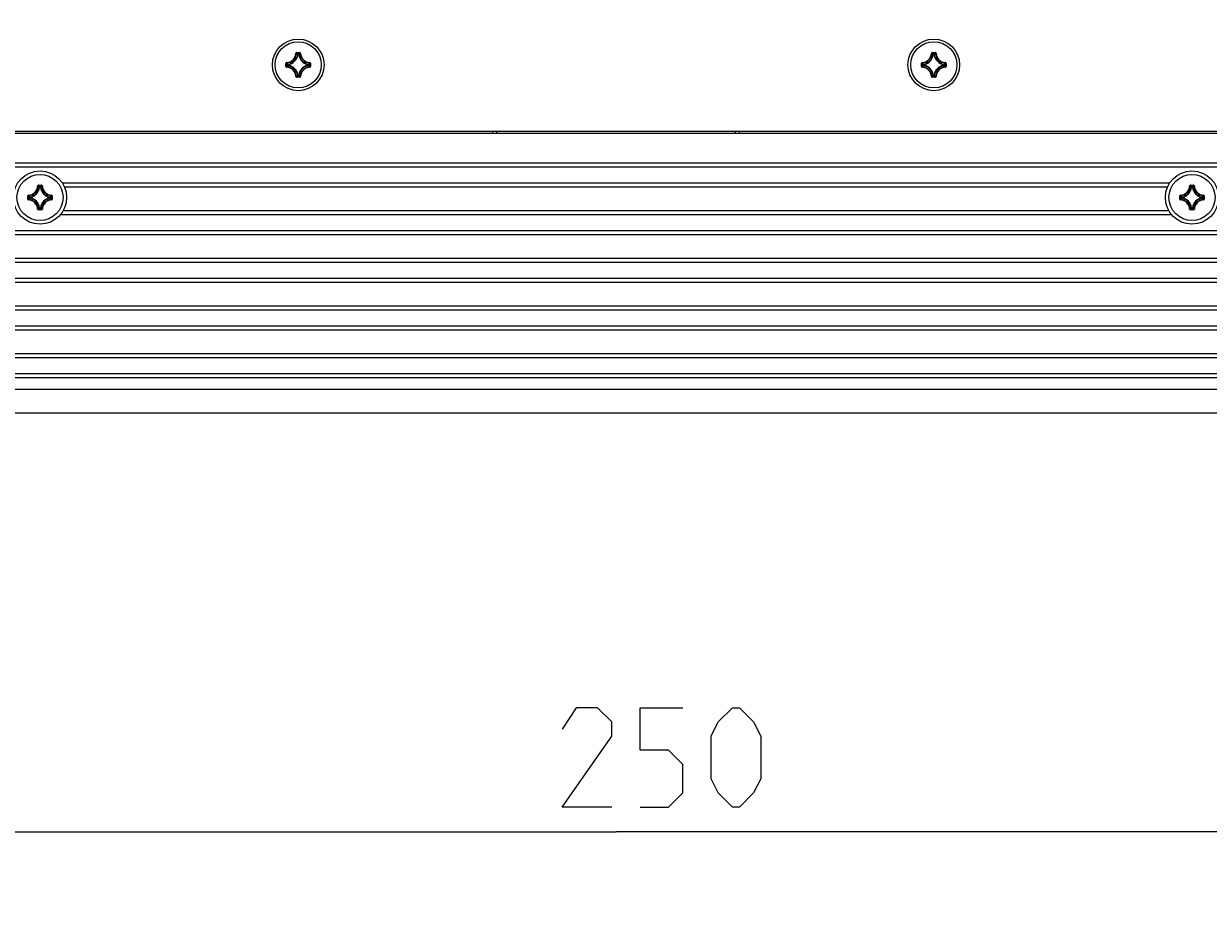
# Model space of a CAD drawing. Extents: x 0 to 420, y 0 to 297.
# Tile 44 of 124: x 109 to 139, y 125 to 148. Entities that reach past the tile are written whole.
import ezdxf

# ---------------------------------------------------------------- set-up
doc = ezdxf.new("R2010")
doc.units = 0
doc.header["$LTSCALE"] = 23.1
doc.layers.get('0').update_dxf_attribs({"linetype": 'CONTINUOUS'})
for name, color, linetype in [('02___PRT_ALL_AXES', 7, 'CONTINUOUS'), ('AXES', 7, 'CONTINUOUS'), ('DIM_PILOTEES', 7, 'CONTINUOUS')]:
    doc.layers.add(name, color=color, linetype=linetype)
doc.dimstyles.get("Standard").update_dxf_attribs({"dimtxt": 0.18, "dimasz": 0.18, "dimexe": 0.18, "dimexo": 0.0625, "dimgap": 0.09, "dimtad": 0, "dimtih": 1, "dimtoh": 1, "dimzin": 0, "dimcen": 0.09, "dimazin": 3, "dimtfac": 1, "dimtofl": 0, "dimtmove": 0, "dimatfit": 3})

# ---------------------------------------------------------------- blocks, each defined once
blk = doc.blocks.new('_FILLED')
at = {"color": 0, "linetype": 'BYBLOCK'}
blk.add_solid([(0, 0), (-1, 0.142857), (-1, -0.142857)], dxfattribs=at)
blk = doc.blocks.new('*D8')
at = {"layer": 'DIM_PILOTEES', "color": 2, "linetype": 'CONTINUOUS'}
for p, q in [((98.989763, 147.793277), (98.989763, 125.447234)), ((148.989763, 147.793277), (148.989763, 125.447234)), ((98.989763, 127.447234), (123.989763, 127.447234)), ((148.989763, 127.447234), (123.989763, 127.447234))]:
    blk.add_line(p, q, dxfattribs=at)
at = {"layer": 'DIM_PILOTEES', "color": 2, "linetype": 'CONTINUOUS', "xscale": 3.5, "yscale": 3.5, "zscale": 3.5, "rotation": 180}
blk.add_blockref('_FILLED', (98.989763, 127.447234), dxfattribs=at)
at = {"layer": 'DIM_PILOTEES', "color": 2, "linetype": 'CONTINUOUS', "xscale": 3.5, "yscale": 3.5, "zscale": 3.5}
blk.add_blockref('_FILLED', (148.989763, 127.447234), dxfattribs=at)

msp = doc.modelspace()

# ---------------------------------------------------------------- linework, layer by layer
at = {"color": 7, "linetype": 'CONTINUOUS'}
for p, q in [((115.930394, 147.046896), (115.940348, 147.046484)), ((115.950301, 147.065997), (116.029224, 147.065997)), ((115.950301, 147.065997), (115.950301, 147.056035)), ((115.950301, 147.056035), (116.029225, 147.056035)), ((115.980588, 147.022637), (115.998937, 147.022637)), ((115.980588, 147.012675), (115.980588, 147.022637)), ((115.998937, 147.012675), (115.998937, 147.022637)), ((116.029224, 147.065997), (116.029224, 147.056035)), ((116.049131, 147.046896), (116.039178, 147.046484)), ((131.930394, 147.046896), (131.940348, 147.046484)), ((131.950301, 147.065997), (132.029224, 147.065997)), ((131.950301, 147.065997), (131.950301, 147.056035)), ((131.950301, 147.056035), (132.029225, 147.056035)), ((131.980588, 147.022637), (131.998937, 147.022637)), ((131.980588, 147.012675), (131.980588, 147.022637)), ((131.998937, 147.012675), (131.998937, 147.022637)), ((132.029224, 147.065997), (132.029224, 147.056035)), ((132.049131, 147.046896), (132.039178, 147.046484)), ((115.680599, 146.796295), (115.690561, 146.796295)), ((115.680599, 146.717372), (115.680599, 146.796295)), ((115.690561, 146.717372), (115.690561, 146.796296)), ((115.699701, 146.816202), (115.700112, 146.806249)), ((115.733921, 146.766009), (115.72396, 146.766009)), ((115.72396, 146.747659), (115.72396, 146.766008)), ((115.733921, 146.747659), (115.72396, 146.747659)), ((115.733921, 146.766009), (115.732426, 146.775858)), ((115.733921, 146.747659), (115.732426, 146.73781)), ((115.733921, 146.747748), (115.733921, 146.765916)), ((115.980588, 147.012675), (115.970739, 147.014171)), ((115.980674, 147.012675), (115.998846, 147.012675)), ((115.998937, 147.012675), (116.008786, 147.014171)), ((116.245604, 146.766009), (116.247099, 146.775858)), ((116.245604, 146.766009), (116.255566, 146.766009)), ((116.245604, 146.765922), (116.245604, 146.747759)), ((116.245604, 146.747659), (116.255566, 146.747659)), ((116.245604, 146.747659), (116.247099, 146.73781)), ((116.255566, 146.766008), (116.255566, 146.747659)), ((116.279824, 146.816202), (116.279413, 146.806249)), ((116.288964, 146.796296), (116.288964, 146.717372)), ((116.298926, 146.796295), (116.288964, 146.796295)), ((116.298926, 146.796295), (116.298926, 146.717372)), ((131.680599, 146.796295), (131.690561, 146.796295)), ((131.680599, 146.717372), (131.680599, 146.796295)), ((131.690561, 146.717372), (131.690561, 146.796296)), ((131.699701, 146.816202), (131.700112, 146.806249)), ((131.733921, 146.766009), (131.72396, 146.766009)), ((131.72396, 146.747659), (131.72396, 146.766008)), ((131.733921, 146.747659), (131.72396, 146.747659)), ((131.733921, 146.766009), (131.732426, 146.775858)), ((131.733921, 146.747659), (131.732426, 146.73781)), ((131.733921, 146.747748), (131.733921, 146.765916)), ((131.980588, 147.012675), (131.970739, 147.014171)), ((131.980674, 147.012675), (131.998846, 147.012675)), ((131.998937, 147.012675), (132.008786, 147.014171)), ((132.245604, 146.766009), (132.247099, 146.775858)), ((132.245604, 146.766009), (132.255566, 146.766009)), ((132.245604, 146.765922), (132.245604, 146.747759)), ((132.245604, 146.747659), (132.255566, 146.747659)), ((132.245604, 146.747659), (132.247099, 146.73781)), ((132.255566, 146.766008), (132.255566, 146.747659)), ((132.279824, 146.816202), (132.279413, 146.806249)), ((132.288964, 146.796296), (132.288964, 146.717372)), ((132.298926, 146.796295), (132.288964, 146.796295)), ((132.298926, 146.796295), (132.298926, 146.717372)), ((115.680599, 146.717372), (115.690561, 146.717372)), ((115.699701, 146.697465), (115.700112, 146.707419)), ((115.930394, 146.466772), (115.940348, 146.467183)), ((116.029225, 146.457633), (115.950301, 146.457633)), ((115.950301, 146.447671), (115.950301, 146.457633)), ((116.029224, 146.447671), (115.950301, 146.447671)), ((115.980588, 146.500993), (115.970739, 146.499497)), ((115.980588, 146.500993), (115.980588, 146.491031)), ((115.998937, 146.491031), (115.980588, 146.491031)), ((115.998855, 146.500993), (115.980682, 146.500993)), ((115.998937, 146.500993), (116.008786, 146.499497)), ((115.998937, 146.500993), (115.998937, 146.491031)), ((116.029224, 146.447671), (116.029224, 146.457633)), ((116.049131, 146.466772), (116.039178, 146.467183)), ((116.279824, 146.697465), (116.279413, 146.707419)), ((116.298926, 146.717372), (116.288964, 146.717372)), ((131.680599, 146.717372), (131.690561, 146.717372)), ((131.699701, 146.697465), (131.700112, 146.707419)), ((131.930394, 146.466772), (131.940348, 146.467183)), ((132.029225, 146.457633), (131.950301, 146.457633)), ((131.950301, 146.447671), (131.950301, 146.457633)), ((132.029224, 146.447671), (131.950301, 146.447671)), ((131.980588, 146.500993), (131.970739, 146.499497)), ((131.980588, 146.500993), (131.980588, 146.491031)), ((131.998937, 146.491031), (131.980588, 146.491031)), ((131.998855, 146.500993), (131.980682, 146.500993)), ((131.998937, 146.500993), (132.008786, 146.499497)), ((131.998937, 146.500993), (131.998937, 146.491031)), ((132.029224, 146.447671), (132.029224, 146.457633)), ((132.049131, 146.466772), (132.039178, 146.467183)), ((132.279824, 146.697465), (132.279413, 146.707419)), ((132.298926, 146.717372), (132.288964, 146.717372)), ((173.449763, 145.076834), (74.529763, 145.076834)), ((120.889763, 145.036834), (120.889763, 145.076834)), ((120.989763, 145.036834), (120.989763, 145.076834)), ((126.989763, 145.076834), (126.989763, 145.036834)), ((127.089763, 145.076834), (127.089763, 145.036834)), ((173.489763, 144.284834), (74.489763, 144.284834)), ((173.489763, 144.184834), (74.489763, 144.184834)), ((109.180599, 143.377372), (109.180599, 143.456295)), ((109.180599, 143.456295), (109.190561, 143.456295)), ((109.190561, 143.377372), (109.190561, 143.456296)), ((109.199701, 143.476202), (109.200112, 143.466249)), ((109.430394, 143.706896), (109.440348, 143.706484)), ((109.450301, 143.725997), (109.450301, 143.716035)), ((109.450301, 143.725997), (109.529224, 143.725997)), ((109.450301, 143.716035), (109.529225, 143.716035)), ((109.480588, 143.672675), (109.470739, 143.674171)), ((109.480588, 143.672675), (109.480588, 143.682637)), ((109.480588, 143.682637), (109.498937, 143.682637)), ((109.480675, 143.672675), (109.498837, 143.672675)), ((109.498937, 143.672675), (109.498937, 143.682637)), ((109.498937, 143.672675), (109.508786, 143.674171)), ((109.529224, 143.725997), (109.529224, 143.716035)), ((109.549131, 143.706896), (109.539178, 143.706484)), ((109.779824, 143.476202), (109.779413, 143.466249)), ((109.788964, 143.456296), (109.788964, 143.377372)), ((109.798926, 143.456295), (109.788964, 143.456295)), ((109.798926, 143.456295), (109.798926, 143.377372)), ((138.180599, 143.456295), (138.190561, 143.456295)), ((138.180599, 143.377372), (138.180599, 143.456295)), ((138.190561, 143.377372), (138.190561, 143.456296)), ((138.199701, 143.476202), (138.200112, 143.466249)), ((138.430394, 143.706896), (138.440348, 143.706484)), ((138.450301, 143.725997), (138.529224, 143.725997)), ((138.450301, 143.725997), (138.450301, 143.716035)), ((138.450301, 143.716035), (138.529225, 143.716035)), ((138.480588, 143.672675), (138.470739, 143.674171)), ((138.480588, 143.682637), (138.498937, 143.682637)), ((138.480588, 143.672675), (138.480588, 143.682637)), ((138.480677, 143.672675), (138.498845, 143.672675)), ((138.498937, 143.672675), (138.498937, 143.682637)), ((138.498937, 143.672675), (138.508786, 143.674171)), ((138.529224, 143.725997), (138.529224, 143.716035)), ((138.549131, 143.706896), (138.539178, 143.706484)), ((138.779824, 143.476202), (138.779413, 143.466249)), ((138.788964, 143.456296), (138.788964, 143.377372)), ((138.798926, 143.456295), (138.788964, 143.456295)), ((138.798926, 143.456295), (138.798926, 143.377372)), ((109.180599, 143.377372), (109.190561, 143.377372)), ((109.199701, 143.357465), (109.200112, 143.367419)), ((109.233921, 143.426009), (109.22396, 143.426009)), ((109.22396, 143.407659), (109.22396, 143.426008)), ((109.233921, 143.407659), (109.22396, 143.407659)), ((109.233921, 143.426009), (109.232426, 143.435858)), ((109.233921, 143.407659), (109.232426, 143.39781)), ((109.233921, 143.407745), (109.233921, 143.425918)), ((109.480588, 143.160993), (109.470739, 143.159497)), ((109.480588, 143.160993), (109.480588, 143.151031)), ((109.498937, 143.151031), (109.480588, 143.151031)), ((109.498848, 143.160993), (109.480681, 143.160993)), ((109.498937, 143.160993), (109.498937, 143.151031)), ((109.498937, 143.160993), (109.508786, 143.159497)), ((109.745604, 143.426009), (109.747099, 143.435858)), ((109.745604, 143.426009), (109.755566, 143.426009)), ((109.745604, 143.425926), (109.745604, 143.407753)), ((109.745604, 143.407659), (109.755566, 143.407659)), ((109.745604, 143.407659), (109.747099, 143.39781)), ((109.755566, 143.426008), (109.755566, 143.407659)), ((109.779824, 143.357465), (109.779413, 143.367419)), ((109.798926, 143.377372), (109.788964, 143.377372)), ((138.180599, 143.377372), (138.190561, 143.377372)), ((138.199701, 143.357465), (138.200112, 143.367419)), ((138.233921, 143.426009), (138.22396, 143.426009)), ((138.22396, 143.407659), (138.22396, 143.426008)), ((138.233921, 143.407659), (138.22396, 143.407659)), ((138.233921, 143.426009), (138.232426, 143.435858)), ((138.233921, 143.407659), (138.232426, 143.39781)), ((138.233921, 143.407742), (138.233921, 143.425915)), ((138.480588, 143.160993), (138.470739, 143.159497)), ((138.480588, 143.160993), (138.480588, 143.151031)), ((138.498937, 143.151031), (138.480588, 143.151031)), ((138.49885, 143.160993), (138.480688, 143.160993)), ((138.498937, 143.160993), (138.508786, 143.159497)), ((138.498937, 143.160993), (138.498937, 143.151031)), ((138.745604, 143.426009), (138.747099, 143.435858)), ((138.745604, 143.426009), (138.755566, 143.426009)), ((138.745604, 143.425922), (138.745604, 143.40775)), ((138.745604, 143.407659), (138.755566, 143.407659)), ((138.745604, 143.407659), (138.747099, 143.39781)), ((138.755566, 143.426008), (138.755566, 143.407659)), ((138.779824, 143.357465), (138.779413, 143.367419)), ((138.798926, 143.377372), (138.788964, 143.377372)), ((109.430394, 143.126772), (109.440348, 143.127183)), ((109.450301, 143.107671), (109.450301, 143.117633)), ((109.529225, 143.117633), (109.450301, 143.117633)), ((109.529224, 143.107671), (109.450301, 143.107671)), ((109.529224, 143.107671), (109.529224, 143.117633)), ((109.549131, 143.126772), (109.539178, 143.127183)), ((138.430394, 143.126772), (138.440348, 143.127183)), ((138.529225, 143.117633), (138.450301, 143.117633)), ((138.450301, 143.107671), (138.450301, 143.117633)), ((138.529224, 143.107671), (138.450301, 143.107671)), ((138.529224, 143.107671), (138.529224, 143.117633)), ((138.549131, 143.126772), (138.539178, 143.127183)), ((74.489763, 142.584834), (173.489763, 142.584834)), ((74.489763, 142.484834), (173.489763, 142.484834)), ((173.489763, 141.884834), (74.489763, 141.884834)), ((173.489763, 141.784834), (74.489763, 141.784834)), ((74.489763, 141.384834), (173.489763, 141.384834)), ((74.489763, 141.284834), (173.489763, 141.284834)), ((173.489763, 140.684834), (74.489763, 140.684834)), ((173.489763, 140.584834), (74.489763, 140.584834)), ((74.489763, 140.184834), (173.489763, 140.184834)), ((74.489763, 140.084834), (173.489763, 140.084834)), ((173.489763, 139.484834), (74.489763, 139.484834)), ((173.489763, 139.384834), (74.489763, 139.384834)), ((74.489763, 138.984834), (173.489763, 138.984834)), ((74.489763, 138.884834), (173.489763, 138.884834)), ((173.489763, 138.584834), (74.489763, 138.584834)), ((173.489763, 137.984834), (74.489763, 137.984834))]:
    msp.add_line(p, q, dxfattribs=at)
for points in [[(115.950301, 147.065997), (115.947207, 147.065751), (115.944263, 147.065065), (115.941439, 147.063921), (115.938827, 147.062374), (115.936498, 147.060455), (115.934486, 147.058208), (115.932833, 147.055664), (115.931575, 147.052891), (115.930768, 147.049974), (115.930392, 147.046886)], [(115.940348, 147.046484), (115.940599, 147.048401), (115.941208, 147.050217), (115.942146, 147.051867), (115.943378, 147.0533), (115.94486, 147.054468), (115.946545, 147.055333), (115.948381, 147.055865), (115.950301, 147.056035)], [(115.940348, 147.046486), (115.945459, 147.041312), (115.950548, 147.036051), (115.955616, 147.030712), (115.960668, 147.025289), (115.965709, 147.019772), (115.970739, 147.01417)], [(115.950301, 147.056035), (115.955401, 147.050667), (115.960478, 147.045222), (115.96553, 147.039701), (115.970563, 147.034098), (115.975583, 147.02841), (115.980588, 147.022637)], [(115.970739, 147.014171), (115.971167, 147.015879), (115.971888, 147.017487), (115.97288, 147.018945), (115.974112, 147.020208), (115.975546, 147.021237), (115.977137, 147.021999), (115.978835, 147.022471), (115.980588, 147.022637)], [(116.029225, 147.056035), (116.024124, 147.050667), (116.019047, 147.045222), (116.013995, 147.0397), (116.008962, 147.034098), (116.003942, 147.02841), (115.998937, 147.022637)], [(115.998937, 147.022637), (116.000675, 147.022472), (116.002337, 147.022018), (116.003913, 147.021275), (116.005362, 147.020252), (116.006616, 147.018981), (116.00763, 147.017501), (116.008361, 147.015878), (116.008786, 147.014171)], [(116.039178, 147.046486), (116.034067, 147.041312), (116.028977, 147.036051), (116.023909, 147.030712), (116.018858, 147.025289), (116.013816, 147.019772), (116.008787, 147.01417)], [(116.049134, 147.046896), (116.048758, 147.049977), (116.04795, 147.05289), (116.046691, 147.055665), (116.045037, 147.058211), (116.043023, 147.060459), (116.040695, 147.062377), (116.038085, 147.063923), (116.035263, 147.065064), (116.03232, 147.06575), (116.029224, 147.065997)], [(116.029224, 147.056035), (116.03115, 147.055863), (116.03299, 147.055329), (116.034678, 147.05446), (116.036161, 147.053287), (116.037389, 147.051854), (116.038322, 147.050206), (116.038928, 147.048394), (116.039178, 147.046484)], [(131.950301, 147.065997), (131.947207, 147.065751), (131.944263, 147.065065), (131.941439, 147.063921), (131.938827, 147.062374), (131.936498, 147.060455), (131.934486, 147.058208), (131.932833, 147.055664), (131.931575, 147.052891), (131.930768, 147.049974), (131.930392, 147.046886)], [(131.940348, 147.046484), (131.940599, 147.048401), (131.941208, 147.050217), (131.942146, 147.051867), (131.943378, 147.0533), (131.94486, 147.054468), (131.946545, 147.055333), (131.948381, 147.055865), (131.950301, 147.056035)], [(131.940348, 147.046486), (131.945459, 147.041312), (131.950548, 147.036051), (131.955616, 147.030712), (131.960668, 147.025289), (131.965709, 147.019772), (131.970739, 147.01417)], [(131.950301, 147.056035), (131.955401, 147.050667), (131.960478, 147.045222), (131.96553, 147.039701), (131.970563, 147.034098), (131.975583, 147.02841), (131.980588, 147.022637)], [(131.970739, 147.014171), (131.971167, 147.015879), (131.971888, 147.017487), (131.97288, 147.018945), (131.974112, 147.020208), (131.975546, 147.021237), (131.977137, 147.021999), (131.978835, 147.022471), (131.980588, 147.022637)], [(132.029225, 147.056035), (132.024124, 147.050667), (132.019047, 147.045222), (132.013995, 147.0397), (132.008962, 147.034098), (132.003942, 147.02841), (131.998937, 147.022637)], [(131.998937, 147.022637), (132.000675, 147.022472), (132.002337, 147.022018), (132.003913, 147.021275), (132.005362, 147.020252), (132.006616, 147.018981), (132.00763, 147.017501), (132.008361, 147.015878), (132.008786, 147.014171)], [(132.039178, 147.046486), (132.034067, 147.041312), (132.028977, 147.036051), (132.023909, 147.030712), (132.018858, 147.025289), (132.013816, 147.019772), (132.008787, 147.01417)], [(132.049134, 147.046896), (132.048758, 147.049977), (132.04795, 147.05289), (132.046691, 147.055665), (132.045037, 147.058211), (132.043023, 147.060459), (132.040695, 147.062377), (132.038085, 147.063923), (132.035263, 147.065064), (132.03232, 147.06575), (132.029224, 147.065997)], [(132.029224, 147.056035), (132.03115, 147.055863), (132.03299, 147.055329), (132.034678, 147.05446), (132.036161, 147.053287), (132.037389, 147.051854), (132.038322, 147.050206), (132.038928, 147.048394), (132.039178, 147.046484)], [(115.699701, 146.816205), (115.69662, 146.81583), (115.693707, 146.815022), (115.690932, 146.813762), (115.688385, 146.812108), (115.686138, 146.810094), (115.68422, 146.807766), (115.682674, 146.805156), (115.681532, 146.802334), (115.680846, 146.799391), (115.680599, 146.796295)], [(115.690561, 146.796295), (115.690733, 146.798221), (115.691267, 146.800061), (115.692137, 146.801749), (115.693309, 146.803232), (115.694743, 146.80446), (115.696391, 146.805394), (115.698202, 146.805999), (115.700112, 146.806249)], [(115.690561, 146.796296), (115.695929, 146.791195), (115.701375, 146.786118), (115.706896, 146.781066), (115.712498, 146.776034), (115.718187, 146.771014), (115.72396, 146.766008)], [(115.690561, 146.717372), (115.695929, 146.722473), (115.701375, 146.72755), (115.706896, 146.732601), (115.712498, 146.737634), (115.718187, 146.742654), (115.72396, 146.747659)], [(115.700111, 146.806249), (115.705285, 146.801138), (115.710545, 146.796049), (115.715884, 146.790981), (115.721308, 146.785929), (115.726825, 146.780888), (115.732427, 146.775858)], [(115.700111, 146.707419), (115.705285, 146.71253), (115.710545, 146.717619), (115.715884, 146.722687), (115.721308, 146.727739), (115.726825, 146.73278), (115.732427, 146.73781)], [(115.72396, 146.766009), (115.724126, 146.767761), (115.724598, 146.76946), (115.72536, 146.771051), (115.726388, 146.772484), (115.727651, 146.773716), (115.72911, 146.774709), (115.730718, 146.77543), (115.732426, 146.775858)], [(115.732426, 146.73781), (115.730719, 146.738235), (115.729096, 146.738967), (115.727616, 146.739981), (115.726345, 146.741234), (115.725321, 146.742683), (115.724578, 146.74426), (115.724125, 146.745921), (115.72396, 146.747659)], [(116.279414, 146.806249), (116.274241, 146.801138), (116.26898, 146.796049), (116.263641, 146.790981), (116.258217, 146.785929), (116.252701, 146.780888), (116.247098, 146.775858)], [(116.279414, 146.707419), (116.274241, 146.71253), (116.26898, 146.717619), (116.263641, 146.722687), (116.258217, 146.727739), (116.252701, 146.73278), (116.247098, 146.73781)], [(116.247099, 146.775858), (116.248807, 146.775433), (116.25043, 146.774701), (116.251909, 146.773687), (116.25318, 146.772434), (116.254204, 146.770985), (116.254947, 146.769408), (116.255401, 146.767747), (116.255566, 146.766009)], [(116.255566, 146.747659), (116.255401, 146.745921), (116.254947, 146.74426), (116.254204, 146.742683), (116.25318, 146.741234), (116.251909, 146.739981), (116.25043, 146.738967), (116.248807, 146.738235), (116.247099, 146.73781)], [(116.288964, 146.796296), (116.283596, 146.791195), (116.278151, 146.786118), (116.272629, 146.781066), (116.267027, 146.776034), (116.261339, 146.771014), (116.255566, 146.766008)], [(116.288964, 146.717372), (116.283596, 146.722473), (116.278151, 146.72755), (116.272629, 146.732601), (116.267027, 146.737634), (116.261339, 146.742654), (116.255566, 146.747659)], [(116.279413, 146.806249), (116.28133, 146.805998), (116.283146, 146.805389), (116.284796, 146.804451), (116.286229, 146.803219), (116.287397, 146.801736), (116.288262, 146.800051), (116.288793, 146.798216), (116.288964, 146.796295)], [(116.298926, 146.796295), (116.29868, 146.79939), (116.297994, 146.802334), (116.29685, 146.805158), (116.295303, 146.80777), (116.293384, 146.810098), (116.291136, 146.812111), (116.288593, 146.813764), (116.285819, 146.815021), (116.282903, 146.815829), (116.279814, 146.816204)], [(131.699701, 146.816205), (131.69662, 146.81583), (131.693707, 146.815022), (131.690932, 146.813762), (131.688385, 146.812108), (131.686138, 146.810094), (131.68422, 146.807766), (131.682674, 146.805156), (131.681532, 146.802334), (131.680846, 146.799391), (131.680599, 146.796295)], [(131.690561, 146.796295), (131.690733, 146.798221), (131.691267, 146.800061), (131.692137, 146.801749), (131.693309, 146.803232), (131.694743, 146.80446), (131.696391, 146.805394), (131.698202, 146.805999), (131.700112, 146.806249)], [(131.690561, 146.796296), (131.695929, 146.791195), (131.701375, 146.786118), (131.706896, 146.781066), (131.712498, 146.776034), (131.718187, 146.771014), (131.72396, 146.766008)], [(131.690561, 146.717372), (131.695929, 146.722473), (131.701375, 146.72755), (131.706896, 146.732601), (131.712498, 146.737634), (131.718187, 146.742654), (131.72396, 146.747659)], [(131.700111, 146.806249), (131.705285, 146.801138), (131.710545, 146.796049), (131.715884, 146.790981), (131.721308, 146.785929), (131.726825, 146.780888), (131.732427, 146.775858)], [(131.700111, 146.707419), (131.705285, 146.71253), (131.710545, 146.717619), (131.715884, 146.722687), (131.721308, 146.727739), (131.726825, 146.73278), (131.732427, 146.73781)], [(131.72396, 146.766009), (131.724126, 146.767761), (131.724598, 146.76946), (131.72536, 146.771051), (131.726388, 146.772484), (131.727651, 146.773716), (131.72911, 146.774709), (131.730718, 146.77543), (131.732426, 146.775858)], [(131.732426, 146.73781), (131.730719, 146.738235), (131.729096, 146.738967), (131.727616, 146.739981), (131.726345, 146.741234), (131.725321, 146.742683), (131.724578, 146.74426), (131.724125, 146.745921), (131.72396, 146.747659)], [(132.279414, 146.806249), (132.274241, 146.801138), (132.26898, 146.796049), (132.263641, 146.790981), (132.258217, 146.785929), (132.252701, 146.780888), (132.247098, 146.775858)], [(132.279414, 146.707419), (132.274241, 146.71253), (132.26898, 146.717619), (132.263641, 146.722687), (132.258217, 146.727739), (132.252701, 146.73278), (132.247098, 146.73781)], [(132.247099, 146.775858), (132.248807, 146.775433), (132.25043, 146.774701), (132.251909, 146.773687), (132.25318, 146.772434), (132.254204, 146.770985), (132.254947, 146.769408), (132.255401, 146.767747), (132.255566, 146.766009)], [(132.255566, 146.747659), (132.255401, 146.745921), (132.254947, 146.74426), (132.254204, 146.742683), (132.25318, 146.741234), (132.251909, 146.739981), (132.25043, 146.738967), (132.248807, 146.738235), (132.247099, 146.73781)], [(132.288964, 146.796296), (132.283596, 146.791195), (132.278151, 146.786118), (132.272629, 146.781066), (132.267027, 146.776034), (132.261339, 146.771014), (132.255566, 146.766008)], [(132.288964, 146.717372), (132.283596, 146.722473), (132.278151, 146.72755), (132.272629, 146.732601), (132.267027, 146.737634), (132.261339, 146.742654), (132.255566, 146.747659)], [(132.279413, 146.806249), (132.28133, 146.805998), (132.283146, 146.805389), (132.284796, 146.804451), (132.286229, 146.803219), (132.287397, 146.801736), (132.288262, 146.800051), (132.288793, 146.798216), (132.288964, 146.796295)], [(132.298926, 146.796295), (132.29868, 146.79939), (132.297994, 146.802334), (132.29685, 146.805158), (132.295303, 146.80777), (132.293384, 146.810098), (132.291136, 146.812111), (132.288593, 146.813764), (132.285819, 146.815021), (132.282903, 146.815829), (132.279814, 146.816204)], [(115.680599, 146.717372), (115.680846, 146.714278), (115.681532, 146.711334), (115.682675, 146.70851), (115.684223, 146.705898), (115.686142, 146.703569), (115.688389, 146.701557), (115.690933, 146.699904), (115.693706, 146.698647), (115.696619, 146.697839), (115.699701, 146.697462)], [(115.700112, 146.707419), (115.698195, 146.70767), (115.696379, 146.708279), (115.694729, 146.709217), (115.693297, 146.710449), (115.692128, 146.711932), (115.691263, 146.713616), (115.690732, 146.715452), (115.690561, 146.717372)], [(115.930393, 146.466772), (115.930767, 146.463691), (115.931575, 146.460778), (115.932834, 146.458003), (115.934489, 146.455456), (115.936502, 146.453209), (115.938831, 146.451291), (115.94144, 146.449745), (115.944262, 146.448603), (115.947206, 146.447918), (115.950301, 146.447671)], [(115.940348, 146.467182), (115.945459, 146.472356), (115.950548, 146.477617), (115.955616, 146.482955), (115.960668, 146.488379), (115.965709, 146.493896), (115.970739, 146.499498)], [(115.950301, 146.457633), (115.948375, 146.457804), (115.946535, 146.458338), (115.944847, 146.459208), (115.943365, 146.46038), (115.942136, 146.461814), (115.941203, 146.463462), (115.940597, 146.465273), (115.940348, 146.467183)], [(115.950301, 146.457633), (115.955401, 146.463001), (115.960479, 146.468446), (115.96553, 146.473967), (115.970563, 146.47957), (115.975583, 146.485258), (115.980588, 146.491031)], [(115.980588, 146.491031), (115.97885, 146.491196), (115.977189, 146.49165), (115.975612, 146.492393), (115.974163, 146.493416), (115.972909, 146.494687), (115.971896, 146.496167), (115.971164, 146.49779), (115.970739, 146.499497)], [(116.008786, 146.499497), (116.008361, 146.49779), (116.00763, 146.496167), (116.006616, 146.494687), (116.005362, 146.493416), (116.003913, 146.492393), (116.002337, 146.49165), (116.000675, 146.491196), (115.998937, 146.491031)], [(116.029225, 146.457633), (116.024124, 146.463001), (116.019047, 146.468446), (116.013995, 146.473967), (116.008962, 146.479569), (116.003942, 146.485258), (115.998937, 146.491031)], [(116.039178, 146.467182), (116.034067, 146.472356), (116.028977, 146.477617), (116.02391, 146.482955), (116.018858, 146.488379), (116.013816, 146.493896), (116.008787, 146.499498)], [(116.039178, 146.467183), (116.038927, 146.465267), (116.038317, 146.463451), (116.037379, 146.4618), (116.036147, 146.460368), (116.034665, 146.459199), (116.03298, 146.458334), (116.031144, 146.457803), (116.029224, 146.457633)], [(116.029224, 146.447671), (116.032318, 146.447917), (116.035262, 146.448603), (116.038087, 146.449746), (116.040699, 146.451294), (116.043027, 146.453213), (116.04504, 146.45546), (116.046692, 146.458004), (116.04795, 146.460777), (116.048758, 146.46369), (116.049134, 146.466772)], [(116.288964, 146.717372), (116.288792, 146.715447), (116.288258, 146.713607), (116.287389, 146.711919), (116.286216, 146.710436), (116.284783, 146.709208), (116.283135, 146.708274), (116.281323, 146.707668), (116.279413, 146.707419)], [(116.279812, 146.697463), (116.282901, 146.697838), (116.285819, 146.698646), (116.288595, 146.699905), (116.29114, 146.70156), (116.293387, 146.703573), (116.295305, 146.705902), (116.296851, 146.708512), (116.297993, 146.711333), (116.298679, 146.714277), (116.298926, 146.717372)], [(131.680599, 146.717372), (131.680846, 146.714278), (131.681532, 146.711334), (131.682675, 146.70851), (131.684223, 146.705898), (131.686142, 146.703569), (131.688389, 146.701557), (131.690933, 146.699904), (131.693706, 146.698647), (131.696619, 146.697839), (131.699701, 146.697462)], [(131.700112, 146.707419), (131.698195, 146.70767), (131.696379, 146.708279), (131.694729, 146.709217), (131.693297, 146.710449), (131.692128, 146.711932), (131.691263, 146.713616), (131.690732, 146.715452), (131.690561, 146.717372)], [(131.930393, 146.466772), (131.930767, 146.463691), (131.931575, 146.460778), (131.932834, 146.458003), (131.934489, 146.455456), (131.936502, 146.453209), (131.938831, 146.451291), (131.94144, 146.449745), (131.944262, 146.448603), (131.947206, 146.447918), (131.950301, 146.447671)], [(131.940348, 146.467182), (131.945459, 146.472356), (131.950548, 146.477617), (131.955616, 146.482955), (131.960668, 146.488379), (131.965709, 146.493896), (131.970739, 146.499498)], [(131.950301, 146.457633), (131.948375, 146.457804), (131.946535, 146.458338), (131.944847, 146.459208), (131.943365, 146.46038), (131.942136, 146.461814), (131.941203, 146.463462), (131.940597, 146.465273), (131.940348, 146.467183)], [(131.950301, 146.457633), (131.955401, 146.463001), (131.960479, 146.468446), (131.96553, 146.473967), (131.970563, 146.47957), (131.975583, 146.485258), (131.980588, 146.491031)], [(131.980588, 146.491031), (131.97885, 146.491196), (131.977189, 146.49165), (131.975612, 146.492393), (131.974163, 146.493416), (131.972909, 146.494687), (131.971896, 146.496167), (131.971164, 146.49779), (131.970739, 146.499497)], [(132.008786, 146.499497), (132.008361, 146.49779), (132.00763, 146.496167), (132.006616, 146.494687), (132.005362, 146.493416), (132.003913, 146.492393), (132.002337, 146.49165), (132.000675, 146.491196), (131.998937, 146.491031)], [(132.029225, 146.457633), (132.024124, 146.463001), (132.019047, 146.468446), (132.013995, 146.473967), (132.008962, 146.479569), (132.003942, 146.485258), (131.998937, 146.491031)], [(132.039178, 146.467182), (132.034067, 146.472356), (132.028977, 146.477617), (132.02391, 146.482955), (132.018858, 146.488379), (132.013816, 146.493896), (132.008787, 146.499498)], [(132.039178, 146.467183), (132.038927, 146.465267), (132.038317, 146.463451), (132.037379, 146.4618), (132.036147, 146.460368), (132.034665, 146.459199), (132.03298, 146.458334), (132.031144, 146.457803), (132.029224, 146.457633)], [(132.029224, 146.447671), (132.032318, 146.447917), (132.035262, 146.448603), (132.038087, 146.449746), (132.040699, 146.451294), (132.043027, 146.453213), (132.04504, 146.45546), (132.046692, 146.458004), (132.04795, 146.460777), (132.048758, 146.46369), (132.049134, 146.466772)], [(132.288964, 146.717372), (132.288792, 146.715447), (132.288258, 146.713607), (132.287389, 146.711919), (132.286216, 146.710436), (132.284783, 146.709208), (132.283135, 146.708274), (132.281323, 146.707668), (132.279413, 146.707419)], [(132.279812, 146.697463), (132.282901, 146.697838), (132.285819, 146.698646), (132.288595, 146.699905), (132.29114, 146.70156), (132.293387, 146.703573), (132.295305, 146.705902), (132.296851, 146.708512), (132.297993, 146.711333), (132.298679, 146.714277), (132.298926, 146.717372)], [(109.199701, 143.476205), (109.19662, 143.47583), (109.193707, 143.475022), (109.190932, 143.473762), (109.188385, 143.472108), (109.186138, 143.470094), (109.18422, 143.467766), (109.182674, 143.465156), (109.181532, 143.462334), (109.180846, 143.459391), (109.180599, 143.456295)], [(109.190561, 143.456295), (109.190733, 143.458221), (109.191267, 143.460061), (109.192137, 143.461749), (109.193309, 143.463232), (109.194743, 143.46446), (109.196391, 143.465394), (109.198202, 143.465999), (109.200112, 143.466249)], [(109.190561, 143.456296), (109.195929, 143.451195), (109.201375, 143.446118), (109.206896, 143.441066), (109.212498, 143.436034), (109.218187, 143.431014), (109.22396, 143.426008)], [(109.200111, 143.466249), (109.205285, 143.461138), (109.210545, 143.456049), (109.215884, 143.450981), (109.221308, 143.445929), (109.226825, 143.440888), (109.232427, 143.435858)], [(109.450301, 143.725997), (109.447207, 143.725751), (109.444263, 143.725065), (109.441439, 143.723921), (109.438827, 143.722374), (109.436498, 143.720455), (109.434486, 143.718208), (109.432833, 143.715664), (109.431575, 143.712891), (109.430768, 143.709974), (109.430392, 143.706886)], [(109.440348, 143.706484), (109.440599, 143.708401), (109.441208, 143.710217), (109.442146, 143.711867), (109.443378, 143.7133), (109.44486, 143.714468), (109.446545, 143.715333), (109.448381, 143.715865), (109.450301, 143.716035)], [(109.440348, 143.706486), (109.445459, 143.701312), (109.450548, 143.696051), (109.455616, 143.690712), (109.460668, 143.685289), (109.465709, 143.679772), (109.470739, 143.67417)], [(109.450301, 143.716035), (109.455401, 143.710667), (109.460478, 143.705222), (109.46553, 143.699701), (109.470563, 143.694098), (109.475583, 143.68841), (109.480588, 143.682637)], [(109.470739, 143.674171), (109.471164, 143.675878), (109.471896, 143.677501), (109.472909, 143.678981), (109.474163, 143.680252), (109.475612, 143.681275), (109.477189, 143.682018), (109.47885, 143.682472), (109.480588, 143.682637)], [(109.529225, 143.716035), (109.524124, 143.710667), (109.519047, 143.705222), (109.513995, 143.699701), (109.508962, 143.694098), (109.503942, 143.68841), (109.498937, 143.682637)], [(109.498937, 143.682637), (109.500675, 143.682472), (109.502337, 143.682018), (109.503913, 143.681275), (109.505362, 143.680252), (109.506616, 143.678981), (109.50763, 143.677501), (109.508361, 143.675878), (109.508786, 143.674171)], [(109.539178, 143.706486), (109.534067, 143.701312), (109.528977, 143.696051), (109.52391, 143.690712), (109.518858, 143.685289), (109.513816, 143.679772), (109.508787, 143.67417)], [(109.549134, 143.706883), (109.548758, 143.709972), (109.54795, 143.71289), (109.546691, 143.715666), (109.545037, 143.718211), (109.543023, 143.720459), (109.540695, 143.722377), (109.538085, 143.723923), (109.535263, 143.725064), (109.53232, 143.72575), (109.529224, 143.725997)], [(109.529224, 143.716035), (109.53115, 143.715863), (109.53299, 143.715329), (109.534678, 143.71446), (109.53616, 143.713288), (109.537389, 143.711854), (109.538322, 143.710206), (109.538928, 143.708394), (109.539178, 143.706484)], [(109.779414, 143.466249), (109.774241, 143.461138), (109.76898, 143.456049), (109.763641, 143.450981), (109.758217, 143.445929), (109.752701, 143.440888), (109.747098, 143.435858)], [(109.788964, 143.456296), (109.783596, 143.451195), (109.778151, 143.446118), (109.772629, 143.441066), (109.767027, 143.436034), (109.761339, 143.431014), (109.755566, 143.426008)], [(109.779413, 143.466249), (109.78133, 143.465998), (109.783146, 143.465389), (109.784796, 143.46445), (109.786229, 143.463219), (109.787397, 143.461736), (109.788262, 143.460051), (109.788793, 143.458215), (109.788964, 143.456295)], [(109.798926, 143.456295), (109.79868, 143.45939), (109.797994, 143.462334), (109.79685, 143.465158), (109.795303, 143.46777), (109.793384, 143.470098), (109.791136, 143.472111), (109.788592, 143.473763), (109.785819, 143.475021), (109.782907, 143.475829), (109.779824, 143.476205)], [(138.199701, 143.476204), (138.19662, 143.475829), (138.193707, 143.475022), (138.190931, 143.473762), (138.188385, 143.472108), (138.186138, 143.470094), (138.18422, 143.467766), (138.182674, 143.465156), (138.181532, 143.462334), (138.180846, 143.459391), (138.180599, 143.456295)], [(138.190561, 143.456295), (138.190733, 143.458221), (138.191267, 143.460061), (138.192137, 143.461749), (138.193309, 143.463232), (138.194743, 143.46446), (138.196391, 143.465394), (138.198202, 143.465999), (138.200112, 143.466249)], [(138.190561, 143.456296), (138.195929, 143.451195), (138.201375, 143.446118), (138.206896, 143.441066), (138.212498, 143.436034), (138.218187, 143.431014), (138.22396, 143.426008)], [(138.200111, 143.466249), (138.205285, 143.461138), (138.210545, 143.456049), (138.215884, 143.450981), (138.221308, 143.445929), (138.226825, 143.440888), (138.232427, 143.435858)], [(138.450301, 143.725997), (138.447207, 143.725751), (138.444263, 143.725065), (138.441439, 143.723921), (138.438827, 143.722374), (138.436498, 143.720455), (138.434486, 143.718208), (138.432833, 143.715663), (138.431575, 143.712891), (138.430767, 143.709978), (138.430391, 143.706896)], [(138.440348, 143.706484), (138.440599, 143.708401), (138.441208, 143.710217), (138.442146, 143.711867), (138.443378, 143.7133), (138.44486, 143.714468), (138.446545, 143.715333), (138.448381, 143.715865), (138.450301, 143.716035)], [(138.440348, 143.706486), (138.445459, 143.701312), (138.450548, 143.696051), (138.455616, 143.690712), (138.460668, 143.685289), (138.465709, 143.679772), (138.470739, 143.67417)], [(138.450301, 143.716035), (138.455401, 143.710667), (138.460478, 143.705222), (138.46553, 143.699701), (138.470563, 143.694098), (138.475583, 143.68841), (138.480588, 143.682637)], [(138.470739, 143.674171), (138.471164, 143.675878), (138.471896, 143.677501), (138.472909, 143.678981), (138.474163, 143.680252), (138.475612, 143.681275), (138.477189, 143.682018), (138.47885, 143.682472), (138.480588, 143.682637)], [(138.529225, 143.716035), (138.524124, 143.710667), (138.519047, 143.705222), (138.513995, 143.6997), (138.508962, 143.694098), (138.503942, 143.68841), (138.498937, 143.682637)], [(138.498937, 143.682637), (138.50069, 143.682471), (138.502388, 143.681999), (138.503979, 143.681237), (138.505413, 143.680208), (138.506645, 143.678945), (138.507637, 143.677487), (138.508359, 143.675879), (138.508786, 143.674171)], [(138.539178, 143.706486), (138.534067, 143.701312), (138.528977, 143.696051), (138.523909, 143.690712), (138.518858, 143.685289), (138.513816, 143.679772), (138.508787, 143.67417)], [(138.549134, 143.706896), (138.548758, 143.709977), (138.54795, 143.71289), (138.546691, 143.715665), (138.545037, 143.718211), (138.543023, 143.720459), (138.540695, 143.722377), (138.538085, 143.723923), (138.535263, 143.725064), (138.53232, 143.72575), (138.529224, 143.725997)], [(138.529224, 143.716035), (138.53115, 143.715863), (138.53299, 143.715329), (138.534678, 143.71446), (138.536161, 143.713287), (138.537389, 143.711854), (138.538322, 143.710206), (138.538928, 143.708394), (138.539178, 143.706484)], [(138.779414, 143.466249), (138.774241, 143.461138), (138.76898, 143.456049), (138.763641, 143.450981), (138.758217, 143.445929), (138.752701, 143.440888), (138.747098, 143.435858)], [(138.788964, 143.456296), (138.783596, 143.451195), (138.778151, 143.446118), (138.772629, 143.441066), (138.767027, 143.436034), (138.761339, 143.431014), (138.755566, 143.426008)], [(138.779413, 143.466249), (138.78133, 143.465998), (138.783146, 143.465389), (138.784796, 143.464451), (138.786229, 143.463219), (138.787397, 143.461736), (138.788262, 143.460051), (138.788793, 143.458216), (138.788964, 143.456295)], [(138.798926, 143.456295), (138.79868, 143.45939), (138.797994, 143.462334), (138.79685, 143.465158), (138.795303, 143.46777), (138.793384, 143.470098), (138.791136, 143.472111), (138.788593, 143.473764), (138.785819, 143.475021), (138.782903, 143.475829), (138.779814, 143.476204)], [(109.180599, 143.377372), (109.180846, 143.374278), (109.181532, 143.371334), (109.182675, 143.36851), (109.184223, 143.365898), (109.186142, 143.363569), (109.188389, 143.361557), (109.190933, 143.359904), (109.193706, 143.358647), (109.196622, 143.357839), (109.199711, 143.357464)], [(109.190561, 143.377372), (109.195929, 143.382473), (109.201375, 143.38755), (109.206896, 143.392601), (109.212498, 143.397634), (109.218187, 143.402654), (109.22396, 143.407659)], [(109.200112, 143.367419), (109.198195, 143.36767), (109.196379, 143.368279), (109.194729, 143.369217), (109.193297, 143.370449), (109.192128, 143.371932), (109.191263, 143.373616), (109.190732, 143.375452), (109.190561, 143.377372)], [(109.200111, 143.367419), (109.205285, 143.37253), (109.210545, 143.377619), (109.215884, 143.382687), (109.221308, 143.387739), (109.226825, 143.39278), (109.232427, 143.39781)], [(109.22396, 143.426009), (109.224125, 143.427747), (109.224578, 143.429408), (109.225321, 143.430985), (109.226345, 143.432434), (109.227616, 143.433687), (109.229096, 143.434701), (109.230719, 143.435433), (109.232426, 143.435858)], [(109.232426, 143.39781), (109.230718, 143.398238), (109.22911, 143.398959), (109.227651, 143.399951), (109.226388, 143.401183), (109.22536, 143.402617), (109.224598, 143.404208), (109.224126, 143.405906), (109.22396, 143.407659)], [(109.440348, 143.127182), (109.445459, 143.132356), (109.450548, 143.137617), (109.455616, 143.142955), (109.460668, 143.148379), (109.465709, 143.153896), (109.470739, 143.159498)], [(109.450301, 143.117633), (109.455401, 143.123001), (109.460479, 143.128446), (109.46553, 143.133967), (109.470563, 143.13957), (109.475583, 143.145258), (109.480588, 143.151031)], [(109.480588, 143.151031), (109.478835, 143.151197), (109.477137, 143.151669), (109.475546, 143.152431), (109.474112, 143.153459), (109.47288, 143.154723), (109.471888, 143.156181), (109.471167, 143.157789), (109.470739, 143.159497)], [(109.508786, 143.159497), (109.508361, 143.15779), (109.50763, 143.156167), (109.506616, 143.154687), (109.505362, 143.153416), (109.503913, 143.152393), (109.502337, 143.15165), (109.500675, 143.151196), (109.498937, 143.151031)], [(109.529225, 143.117633), (109.524124, 143.123001), (109.519047, 143.128446), (109.513995, 143.133967), (109.508962, 143.139569), (109.503942, 143.145258), (109.498937, 143.151031)], [(109.539178, 143.127182), (109.534067, 143.132356), (109.528977, 143.137617), (109.52391, 143.142955), (109.518858, 143.148379), (109.513816, 143.153896), (109.508787, 143.159498)], [(109.747099, 143.435858), (109.748807, 143.435433), (109.75043, 143.434701), (109.751909, 143.433687), (109.75318, 143.432434), (109.754204, 143.430985), (109.754947, 143.429408), (109.755401, 143.427747), (109.755566, 143.426009)], [(109.755566, 143.407659), (109.755401, 143.405921), (109.754947, 143.40426), (109.754204, 143.402683), (109.75318, 143.401234), (109.751909, 143.399981), (109.75043, 143.398967), (109.748807, 143.398235), (109.747099, 143.39781)], [(109.779414, 143.367419), (109.774241, 143.37253), (109.76898, 143.377619), (109.763641, 143.382687), (109.758217, 143.387739), (109.752701, 143.39278), (109.747099, 143.39781)], [(109.788964, 143.377372), (109.783596, 143.382473), (109.77815, 143.38755), (109.772629, 143.392601), (109.767027, 143.397634), (109.761339, 143.402654), (109.755566, 143.407659)], [(109.788964, 143.377372), (109.788792, 143.375446), (109.788258, 143.373606), (109.787388, 143.371919), (109.786216, 143.370436), (109.784783, 143.369208), (109.783135, 143.368274), (109.781323, 143.367668), (109.779413, 143.367419)], [(109.779824, 143.357464), (109.782906, 143.357839), (109.785819, 143.358646), (109.788594, 143.359905), (109.79114, 143.36156), (109.793387, 143.363573), (109.795305, 143.365902), (109.796851, 143.368512), (109.797993, 143.371333), (109.798679, 143.374277), (109.798926, 143.377372)], [(138.180599, 143.377372), (138.180846, 143.374278), (138.181532, 143.371334), (138.182675, 143.36851), (138.184223, 143.365898), (138.186142, 143.363569), (138.188389, 143.361557), (138.190933, 143.359904), (138.193706, 143.358647), (138.196619, 143.357839), (138.199701, 143.357463)], [(138.190561, 143.377372), (138.195929, 143.382473), (138.201375, 143.38755), (138.206896, 143.392601), (138.212498, 143.397634), (138.218187, 143.402654), (138.22396, 143.407659)], [(138.200112, 143.367419), (138.198195, 143.36767), (138.196379, 143.368279), (138.194729, 143.369217), (138.193296, 143.370449), (138.192128, 143.371932), (138.191263, 143.373617), (138.190732, 143.375452), (138.190561, 143.377372)], [(138.200111, 143.367419), (138.205285, 143.37253), (138.210545, 143.377619), (138.215884, 143.382687), (138.221308, 143.387739), (138.226825, 143.39278), (138.232427, 143.39781)], [(138.22396, 143.426009), (138.224125, 143.427747), (138.224578, 143.429408), (138.225321, 143.430985), (138.226345, 143.432434), (138.227616, 143.433687), (138.229096, 143.434701), (138.230719, 143.435433), (138.232426, 143.435858)], [(138.232426, 143.39781), (138.230719, 143.398235), (138.229096, 143.398967), (138.227616, 143.399981), (138.226345, 143.401234), (138.225321, 143.402683), (138.224578, 143.40426), (138.224125, 143.405921), (138.22396, 143.407659)], [(138.440348, 143.127182), (138.445459, 143.132356), (138.450548, 143.137617), (138.455616, 143.142955), (138.460668, 143.148379), (138.465709, 143.153896), (138.470739, 143.159498)], [(138.450301, 143.117633), (138.455401, 143.123001), (138.460478, 143.128446), (138.46553, 143.133967), (138.470563, 143.139569), (138.475583, 143.145258), (138.480588, 143.151031)], [(138.480588, 143.151031), (138.47885, 143.151196), (138.477189, 143.15165), (138.475612, 143.152393), (138.474163, 143.153416), (138.472909, 143.154687), (138.471896, 143.156167), (138.471164, 143.15779), (138.470739, 143.159497)], [(138.508786, 143.159497), (138.508361, 143.15779), (138.50763, 143.156167), (138.506616, 143.154687), (138.505362, 143.153416), (138.503913, 143.152393), (138.502337, 143.15165), (138.500675, 143.151196), (138.498937, 143.151031)], [(138.529225, 143.117633), (138.524124, 143.123001), (138.519047, 143.128446), (138.513995, 143.133967), (138.508962, 143.139569), (138.503942, 143.145258), (138.498937, 143.151031)], [(138.539178, 143.127182), (138.534067, 143.132356), (138.528977, 143.137617), (138.52391, 143.142955), (138.518858, 143.148379), (138.513816, 143.153896), (138.508787, 143.159498)], [(138.747099, 143.435858), (138.748807, 143.43543), (138.750416, 143.434709), (138.751874, 143.433716), (138.753137, 143.432484), (138.754166, 143.431051), (138.754928, 143.42946), (138.755399, 143.427761), (138.755566, 143.426009)], [(138.755566, 143.407659), (138.755401, 143.405921), (138.754947, 143.40426), (138.754204, 143.402683), (138.75318, 143.401234), (138.751909, 143.399981), (138.75043, 143.398967), (138.748807, 143.398235), (138.747099, 143.39781)], [(138.779414, 143.367419), (138.774241, 143.37253), (138.76898, 143.377619), (138.763641, 143.382687), (138.758217, 143.387739), (138.752701, 143.39278), (138.747099, 143.39781)], [(138.788964, 143.377372), (138.783596, 143.382473), (138.77815, 143.38755), (138.772629, 143.392601), (138.767027, 143.397634), (138.761339, 143.402654), (138.755566, 143.407659)], [(138.788964, 143.377372), (138.788792, 143.375446), (138.788258, 143.373606), (138.787388, 143.371919), (138.786216, 143.370436), (138.784783, 143.369208), (138.783135, 143.368274), (138.781323, 143.367668), (138.779413, 143.367419)], [(138.779824, 143.357463), (138.782906, 143.357838), (138.785819, 143.358646), (138.788594, 143.359906), (138.79114, 143.36156), (138.793387, 143.363573), (138.795305, 143.365902), (138.796851, 143.368512), (138.797993, 143.371333), (138.798679, 143.374277), (138.798926, 143.377372)], [(109.430392, 143.126772), (109.430767, 143.123691), (109.431575, 143.120778), (109.432834, 143.118003), (109.434489, 143.115456), (109.436502, 143.113209), (109.438831, 143.111291), (109.44144, 143.109745), (109.444262, 143.108603), (109.447206, 143.107918), (109.450301, 143.107671)], [(109.450301, 143.117633), (109.448375, 143.117804), (109.446535, 143.118338), (109.444847, 143.119208), (109.443365, 143.12038), (109.442136, 143.121814), (109.441203, 143.123462), (109.440597, 143.125273), (109.440348, 143.127183)], [(109.539178, 143.127183), (109.538927, 143.125267), (109.538317, 143.123451), (109.537379, 143.121801), (109.536148, 143.120368), (109.534665, 143.1192), (109.53298, 143.118334), (109.531144, 143.117803), (109.529224, 143.117633)], [(109.529224, 143.107671), (109.532319, 143.107917), (109.535262, 143.108603), (109.538087, 143.109746), (109.540699, 143.111294), (109.543027, 143.113213), (109.54504, 143.11546), (109.546692, 143.118004), (109.54795, 143.120777), (109.548758, 143.12369), (109.549134, 143.126772)], [(138.430392, 143.126785), (138.430767, 143.123696), (138.431575, 143.120778), (138.432834, 143.118002), (138.434488, 143.115456), (138.436502, 143.113209), (138.438831, 143.111291), (138.44144, 143.109745), (138.444262, 143.108603), (138.447206, 143.107918), (138.450301, 143.107671)], [(138.450301, 143.117633), (138.448375, 143.117804), (138.446535, 143.118338), (138.444847, 143.119208), (138.443365, 143.12038), (138.442137, 143.121814), (138.441203, 143.123462), (138.440597, 143.125273), (138.440348, 143.127183)], [(138.539178, 143.127183), (138.538927, 143.125267), (138.538317, 143.123451), (138.537379, 143.121801), (138.536148, 143.120368), (138.534665, 143.1192), (138.53298, 143.118334), (138.531144, 143.117803), (138.529224, 143.117633)], [(138.529224, 143.107671), (138.532319, 143.107917), (138.535262, 143.108603), (138.538087, 143.109746), (138.540699, 143.111294), (138.543027, 143.113213), (138.54504, 143.11546), (138.546692, 143.118004), (138.54795, 143.120777), (138.548757, 143.123694), (138.549133, 143.126782)]]:
    msp.add_lwpolyline(points, dxfattribs=at)
for centre, radius, start, end in [((115.689763, 147.056834), 0.240837, 272.365047, 357.632591), ((115.689763, 147.056834), 0.250799, 272.364756, 357.635228), ((116.289763, 147.056834), 0.250799, 182.364756, 267.635228), ((116.289763, 147.056834), 0.240837, 182.365047, 267.632607), ((131.689763, 147.056834), 0.240837, 272.365047, 357.632591), ((131.689763, 147.056834), 0.250799, 272.364756, 357.635228), ((132.289763, 147.056834), 0.250799, 182.364756, 267.635228), ((132.289763, 147.056834), 0.240837, 182.365047, 267.632607), ((115.689763, 147.056834), 0.284197, 278.633987, 351.365999), ((115.689763, 146.456834), 0.284197, 8.633987, 81.365999), ((115.689763, 147.056834), 0.294159, 278.63111, 351.368705), ((115.689763, 146.456834), 0.294159, 8.631082, 81.368785), ((116.289763, 147.056834), 0.294159, 188.631157, 261.368726), ((116.289763, 146.456834), 0.294159, 98.630895, 171.368604), ((116.289763, 147.056834), 0.284197, 188.633987, 261.365999), ((116.289763, 146.456834), 0.284197, 98.634001, 171.365999), ((131.689763, 147.056834), 0.284197, 278.633987, 351.365999), ((131.689763, 146.456834), 0.284197, 8.633987, 81.365999), ((131.689763, 147.056834), 0.294159, 278.63111, 351.368705), ((131.689763, 146.456834), 0.294159, 8.631082, 81.368785), ((132.289763, 147.056834), 0.294159, 188.631157, 261.368726), ((132.289763, 146.456834), 0.294159, 98.630895, 171.368604), ((132.289763, 147.056834), 0.284197, 188.633987, 261.365999), ((132.289763, 146.456834), 0.284197, 98.634001, 171.365999), ((115.689763, 146.456834), 0.240837, 2.365047, 87.634953), ((115.689763, 146.456834), 0.250799, 2.364756, 87.635228), ((116.289763, 146.456834), 0.250799, 92.364772, 177.635228), ((116.289763, 146.456834), 0.240837, 92.368036, 177.634953), ((131.689763, 146.456834), 0.240837, 2.365047, 87.634953), ((131.689763, 146.456834), 0.250799, 2.364756, 87.635228), ((132.289763, 146.456834), 0.250799, 92.364772, 177.635228), ((132.289763, 146.456834), 0.240837, 92.368036, 177.634953), ((109.189763, 143.716834), 0.240837, 272.365047, 357.632607), ((109.189763, 143.716834), 0.250799, 272.364756, 357.635228), ((109.189763, 143.716834), 0.284197, 278.633987, 351.365999), ((109.189763, 143.716834), 0.294159, 278.631157, 351.368726), ((109.789763, 143.716834), 0.294159, 188.630895, 261.368604), ((109.789763, 143.716834), 0.284197, 188.634001, 261.365999), ((109.789763, 143.716834), 0.250799, 182.364772, 267.635228), ((109.789763, 143.716834), 0.240837, 182.368036, 267.634953), ((138.189763, 143.716834), 0.240837, 272.365047, 357.634953), ((138.189763, 143.716834), 0.250799, 272.364756, 357.635228), ((138.189763, 143.716834), 0.284197, 278.633987, 351.365999), ((138.189763, 143.716834), 0.294159, 278.631082, 351.368785), ((138.789763, 143.716834), 0.294159, 188.63111, 261.368705), ((138.789763, 143.716834), 0.284197, 188.633987, 261.365999), ((138.789763, 143.716834), 0.250799, 182.364756, 267.635228), ((138.789763, 143.716834), 0.240837, 182.365047, 267.632591), ((109.189763, 143.116834), 0.240837, 2.365047, 87.632591), ((109.189763, 143.116834), 0.250799, 2.364756, 87.635228), ((109.189763, 143.116834), 0.284197, 8.633987, 81.365999), ((109.189763, 143.116834), 0.294159, 8.63111, 81.368705), ((109.789763, 143.116834), 0.294159, 98.631082, 171.368785), ((109.789763, 143.116834), 0.284197, 98.633987, 171.365999), ((109.789763, 143.116834), 0.250799, 92.364756, 177.635228), ((109.789763, 143.116834), 0.240837, 92.365047, 177.634953), ((138.189763, 143.116834), 0.240837, 2.368036, 87.634953), ((138.189763, 143.116834), 0.250799, 2.364772, 87.635228), ((138.189763, 143.116834), 0.284197, 8.634001, 81.365999), ((138.189763, 143.116834), 0.294159, 8.630895, 81.368604), ((138.789763, 143.116834), 0.294159, 98.631157, 171.368726), ((138.789763, 143.116834), 0.284197, 98.633987, 171.365999), ((138.789763, 143.116834), 0.250799, 92.364756, 177.635228), ((138.789763, 143.116834), 0.240837, 92.365047, 177.632607)]:
    msp.add_arc(centre, radius, start, end, dxfattribs=at)
at = {"layer": '02___PRT_ALL_AXES', "color": 7, "linetype": 'CONTINUOUS'}
for p, q in [((74.489763, 145.036834), (173.489763, 145.036834)), ((110.049652, 143.784834), (137.929873, 143.784834)), ((110.103828, 143.684834), (137.875698, 143.684834)), ((137.977634, 142.984834), (110.001892, 142.984834)), ((137.907804, 143.084834), (110.071721, 143.084834))]:
    msp.add_line(p, q, dxfattribs=at)
for centre, radius in [((115.989763, 146.756834), 0.65), ((131.989763, 146.756834), 0.65), ((109.489763, 143.416834), 0.67), ((138.489763, 143.416834), 0.67)]:
    msp.add_circle(centre, radius, dxfattribs=at)
at = {"layer": 'AXES', "color": 7, "linetype": 'CONTINUOUS'}
for centre in [(115.989763, 146.756834), (131.989763, 146.756834), (109.489763, 143.416834), (138.489763, 143.416834)]:
    msp.add_circle(centre, 0.58, dxfattribs=at)
at = {"layer": 'DIM_PILOTEES', "color": 2, "linetype": 'CONTINUOUS'}
for points in [[(123.88344, 128.072232), (122.63345, 128.072232), (123.88344, 129.85795), (123.88344, 130.215093), (123.526296, 130.572237), (122.990594, 130.572237), (122.63345, 130.036522)], [(124.597727, 128.072232), (125.312014, 128.072232), (125.669158, 128.429376), (125.669158, 129.143663), (125.312014, 129.500806), (124.597727, 129.500806), (124.597727, 130.572237), (125.669158, 130.572237)], [(126.383445, 128.786519), (126.383445, 129.85795), (126.562017, 130.215093), (126.91916, 130.572237), (127.097732, 130.572237), (127.454875, 130.215093), (127.633447, 129.85795), (127.633447, 128.786519), (127.454875, 128.429376), (127.097732, 128.072232), (126.91916, 128.072232), (126.562017, 128.429376), (126.383445, 128.786519)]]:
    msp.add_lwpolyline(points, dxfattribs=at)

# ---------------------------------------------------------------- dimensions: what is measured, and where the dimension line sits
dim = msp.add_linear_dim(base=(148.989763, 127.447234), p1=(98.989763, 147.793277), p2=(148.989763, 147.793277), dimstyle='STANDARD', dxfattribs=at)
dim.commit()
dim.dimension.update_dxf_attribs({"geometry": '*D8', "text_midpoint": (122.633445, 127.447234), "dimtype": 160})

doc.saveas('drawing.dxf')
